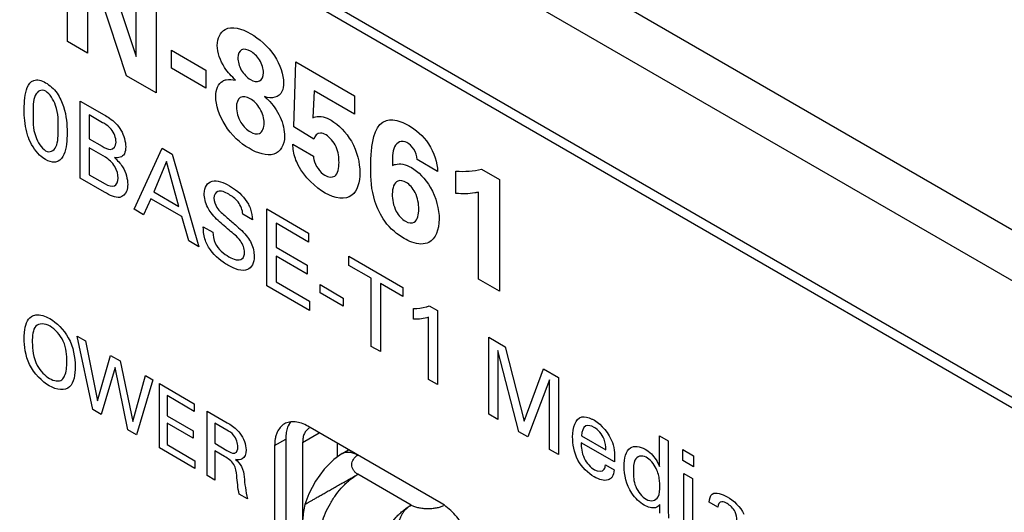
# Model space of a CAD drawing. Header units: inches. Extents: x 0 to 34, y 0 to 22.
# Tile 34 of 47: x 26.56 to 27.188, y 18.495 to 18.808. Entities that reach past the tile are written whole.
import ezdxf

# ---------------------------------------------------------------- set-up
doc = ezdxf.new("R2010")
doc.units = ezdxf.units.IN
doc.header["$LTSCALE"] = 1.87
doc.header["$MEASUREMENT"] = 0
doc.layers.get('0').update_dxf_attribs({"linetype": 'CONTINUOUS'})
doc.layers.add('02___PRT_ALL_AXES', color=7, linetype='CONTINUOUS')

msp = doc.modelspace()

# ---------------------------------------------------------------- linework, layer by layer
at = {"color": 7, "linetype": 'CONTINUOUS'}
for p, q in [((29.88339, 17.12108), (26.54595, 19.04807)), ((29.86949, 17.09673), (26.53205, 19.02372)), ((26.53205, 18.94968), (29.86949, 17.02268)), ((26.5362, 18.94052), (29.87363, 17.01353)), ((26.74078, 18.5392), (26.75138, 18.54532)), ((26.74078, 18.5392), (26.74078, 18.23547)), ((26.7627, 18.53879), (26.7627, 18.52983)), ((26.76595, 18.53212), (26.77009, 18.53452)), ((26.80989, 18.49929), (26.77595, 18.51889))]:
    msp.add_line(p, q, dxfattribs=at)
at = {"color": 40, "linetype": 'CONTINUOUS'}
for p, q in [((26.5908, 18.79445), (26.5908, 18.86826)), ((26.61061, 18.85682), (26.63456, 18.7849)), ((26.60371, 18.84825), (26.60371, 18.787)), ((26.62847, 18.7727), (26.60371, 18.84825)), ((26.63456, 18.7849), (26.63456, 18.84299)), ((26.6473, 18.83564), (26.6473, 18.76183)), ((26.60371, 18.787), (26.5908, 18.79445)), ((26.65709, 18.77741), (26.65709, 18.78894)), ((26.65709, 18.78894), (26.67902, 18.77628)), ((26.73505, 18.74016), (26.73646, 18.7815)), ((26.73646, 18.7815), (26.77386, 18.75991)), ((26.67902, 18.76475), (26.65709, 18.77741)), ((26.67902, 18.77628), (26.67902, 18.76475)), ((26.6473, 18.76183), (26.62847, 18.7727)), ((26.74813, 18.76313), (26.74734, 18.74592)), ((26.77386, 18.74827), (26.74813, 18.76313)), ((26.59905, 18.70748), (26.59905, 18.75657)), ((26.59905, 18.75657), (26.61424, 18.7478)), ((26.77386, 18.75991), (26.77386, 18.74827)), ((26.60476, 18.7477), (26.60476, 18.73253)), ((26.61324, 18.7428), (26.60476, 18.7477)), ((26.74787, 18.73234), (26.73505, 18.74016)), ((26.60476, 18.73253), (26.613, 18.72777)), ((26.60476, 18.72669), (26.60476, 18.70969)), ((26.61506, 18.72074), (26.60476, 18.72669)), ((26.63328, 18.68771), (26.65119, 18.72647)), ((26.65119, 18.72647), (26.65749, 18.72283)), ((26.73452, 18.72903), (26.7476, 18.72147)), ((26.65407, 18.71807), (26.64582, 18.69876)), ((26.6619, 18.68948), (26.65407, 18.71807)), ((26.65749, 18.72283), (26.67468, 18.6638)), ((26.82681, 18.71178), (26.81372, 18.71934)), ((26.83846, 18.6978), (26.83846, 18.71199)), ((26.85482, 18.71327), (26.86622, 18.70668)), ((26.61454, 18.69853), (26.59905, 18.70748)), ((26.60476, 18.70969), (26.61483, 18.70387)), ((26.86622, 18.70668), (26.86622, 18.63542)), ((26.64582, 18.69876), (26.6619, 18.68948)), ((26.85287, 18.64313), (26.85287, 18.69857)), ((26.64394, 18.69434), (26.63935, 18.6842)), ((26.66367, 18.68295), (26.64394, 18.69434)), ((26.63935, 18.6842), (26.63328, 18.68771)), ((26.71789, 18.63885), (26.71789, 18.68795)), ((26.71789, 18.68795), (26.74458, 18.67254)), ((26.66827, 18.66751), (26.66367, 18.68295)), ((26.70874, 18.68099), (26.70262, 18.68453)), ((26.67742, 18.67657), (26.68354, 18.67304)), ((26.72379, 18.67877), (26.72379, 18.66347)), ((26.74458, 18.66676), (26.72379, 18.67877)), ((26.67468, 18.6638), (26.66827, 18.66751)), ((26.74458, 18.67254), (26.74458, 18.66676)), ((26.72379, 18.66347), (26.74357, 18.65204)), ((26.72379, 18.65775), (26.72379, 18.64144)), ((26.74357, 18.64633), (26.72379, 18.65775)), ((26.77028, 18.65192), (26.77028, 18.6577)), ((26.77028, 18.6577), (26.80462, 18.63788)), ((26.74357, 18.65204), (26.74357, 18.64633)), ((26.78454, 18.64369), (26.77028, 18.65192)), ((26.78454, 18.60038), (26.78454, 18.64369)), ((26.86622, 18.63542), (26.85287, 18.64313)), ((26.74505, 18.62318), (26.71789, 18.63885)), ((26.72379, 18.64144), (26.74505, 18.62916)), ((26.7519, 18.63452), (26.7519, 18.63969)), ((26.7519, 18.63969), (26.76668, 18.63116)), ((26.79037, 18.64032), (26.79037, 18.59701)), ((26.80462, 18.6321), (26.79037, 18.64032)), ((26.80462, 18.63788), (26.80462, 18.6321)), ((26.76668, 18.62599), (26.7519, 18.63452)), ((26.76668, 18.63116), (26.76668, 18.62599)), ((26.74505, 18.62916), (26.74505, 18.62318)), ((26.81153, 18.61764), (26.81153, 18.62443)), ((26.82142, 18.62614), (26.82666, 18.62311)), ((26.82101, 18.57932), (26.82101, 18.61896)), ((26.82666, 18.62311), (26.82666, 18.57605)), ((26.60708, 18.56014), (26.597, 18.60693)), ((26.597, 18.60693), (26.60226, 18.60389)), ((26.85949, 18.5571), (26.85949, 18.60619)), ((26.85949, 18.60619), (26.86992, 18.60017)), ((26.60226, 18.60389), (26.60993, 18.56576)), ((26.79037, 18.59701), (26.78454, 18.60038)), ((26.86992, 18.60017), (26.88193, 18.55278)), ((26.60993, 18.56576), (26.61838, 18.59458)), ((26.61838, 18.59458), (26.62448, 18.59107)), ((26.86521, 18.59773), (26.86521, 18.5538)), ((26.87864, 18.54604), (26.86521, 18.59773)), ((26.62118, 18.58701), (26.61239, 18.55707)), ((26.62939, 18.54725), (26.62118, 18.58701)), ((26.62448, 18.59107), (26.63249, 18.55245)), ((26.88193, 18.55278), (26.89424, 18.58613)), ((26.89424, 18.58613), (26.90396, 18.58052)), ((26.63249, 18.55245), (26.64055, 18.58178)), ((26.64055, 18.58178), (26.64536, 18.57901)), ((26.82666, 18.57605), (26.82101, 18.57932)), ((26.90396, 18.58052), (26.90396, 18.53142)), ((26.64536, 18.57901), (26.63485, 18.5441)), ((26.64945, 18.53567), (26.64945, 18.57665)), ((26.64945, 18.57665), (26.67171, 18.56379)), ((26.89819, 18.57896), (26.88423, 18.54282)), ((26.89819, 18.53476), (26.89819, 18.57896)), ((26.65436, 18.56899), (26.65436, 18.55622)), ((26.67171, 18.55897), (26.65436, 18.56899)), ((26.67171, 18.56379), (26.67171, 18.55897)), ((26.61239, 18.55707), (26.60708, 18.56014)), ((26.65436, 18.55622), (26.67088, 18.54668)), ((26.67994, 18.51806), (26.67994, 18.55904)), ((26.67994, 18.55904), (26.69262, 18.55172)), ((26.86521, 18.5538), (26.85949, 18.5571)), ((26.65436, 18.55145), (26.65436, 18.53783)), ((26.67088, 18.54192), (26.65436, 18.55145)), ((26.68471, 18.55153), (26.68471, 18.53864)), ((26.69247, 18.54704), (26.68471, 18.55153)), ((26.63485, 18.5441), (26.62939, 18.54725)), ((26.67088, 18.54668), (26.67088, 18.54192)), ((26.88423, 18.54282), (26.87864, 18.54604)), ((26.91859, 18.54337), (26.93396, 18.5345)), ((26.96826, 18.52381), (26.96826, 18.54333)), ((26.96826, 18.54333), (26.97379, 18.54013)), ((26.67211, 18.52259), (26.64945, 18.53567)), ((26.65436, 18.53783), (26.67211, 18.52758)), ((26.68471, 18.53864), (26.69247, 18.53416)), ((26.93962, 18.52675), (26.91836, 18.53902)), ((26.97379, 18.54013), (26.97379, 18.49654)), ((26.68481, 18.53376), (26.68481, 18.51526)), ((26.691, 18.53019), (26.68481, 18.53376)), ((26.90396, 18.53142), (26.89819, 18.53476)), ((26.98324, 18.52761), (26.98324, 18.53461)), ((26.98324, 18.53461), (26.98989, 18.53076)), ((26.98989, 18.53076), (26.98989, 18.52376)), ((26.67211, 18.52758), (26.67211, 18.52259)), ((26.93379, 18.52488), (26.93932, 18.52168)), ((26.98989, 18.52376), (26.98324, 18.52761)), ((26.68481, 18.51526), (26.67994, 18.51806)), ((26.98383, 18.48531), (26.98383, 18.51944)), ((26.98383, 18.51944), (26.98936, 18.51625)), ((26.98936, 18.51625), (26.98936, 18.48211)), ((26.70565, 18.50322), (26.70039, 18.50626)), ((26.9685, 18.49416), (26.96838, 18.49967)), ((27.00539, 18.49788), (26.99985, 18.50108)), ((26.97379, 18.49654), (26.97403, 18.49096))]:
    msp.add_line(p, q, dxfattribs=at)
at = {"color": 7, "linetype": 'CONTINUOUS'}
msp.add_lwpolyline([(26.76596, 18.53213), (26.76067, 18.52841), (26.75448, 18.52217), (26.74898, 18.51453), (26.74467, 18.50637), (26.74224, 18.49973)], dxfattribs=at)
msp.add_arc((26.776, 18.4903), 0.03505, 164.35212, 179.98875, dxfattribs=at)
at = {"color": 40, "linetype": 'CONTINUOUS'}
for points, knots in [([(26.68635, 18.79186), (26.68635, 18.79667), (26.69104, 18.80576), (26.70189, 18.80279), (26.70766, 18.79946)], [0, 0, 0, 0, 0.419357, 1, 1, 1, 1]), ([(26.70766, 18.79946), (26.71294, 18.79641), (26.72344, 18.78775), (26.72861, 18.77319), (26.72861, 18.76807)], [0, 0, 0, 0, 0.54334, 1, 1, 1, 1]), ([(26.69802, 18.76991), (26.69555, 18.77223), (26.68953, 18.77825), (26.68635, 18.78768), (26.68635, 18.79186)], [0, 0, 0, 0, 0.416925, 1, 1, 1, 1]), ([(26.70757, 18.78828), (26.70555, 18.78945), (26.70122, 18.79038), (26.69952, 18.78639), (26.69952, 18.78404)], [0, 0, 0, 0, 0.498615, 1, 1, 1, 1]), ([(26.71579, 18.77465), (26.71579, 18.77707), (26.71394, 18.78317), (26.70957, 18.78713), (26.70757, 18.78828)], [0, 0, 0, 0, 0.511401, 1, 1, 1, 1]), ([(26.69952, 18.78404), (26.69952, 18.78173), (26.70102, 18.77585), (26.70539, 18.77147), (26.70748, 18.77026)], [0, 0, 0, 0, 0.48945, 1, 1, 1, 1]), ([(26.70748, 18.77026), (26.70955, 18.76907), (26.71403, 18.76807), (26.71579, 18.77222), (26.71579, 18.77465)], [0, 0, 0, 0, 0.495454, 1, 1, 1, 1]), ([(26.56328, 18.75111), (26.56328, 18.75622), (26.5638, 18.76397), (26.56886, 18.77103), (26.57427, 18.76979), (26.57694, 18.76825)], [0, 0, 0, 0, 0.464315, 0.719429, 1, 1, 1, 1]), ([(26.57694, 18.76825), (26.57947, 18.76679), (26.58454, 18.76237), (26.59006, 18.74994), (26.59061, 18.74159), (26.59061, 18.73642)], [0, 0, 0, 0, 0.273482, 0.51633, 1, 1, 1, 1]), ([(26.68988, 18.76929), (26.69057, 18.76967), (26.69298, 18.77064), (26.69596, 18.77027), (26.69802, 18.76991)], [0, 0, 0, 0, 0.306101, 1, 1, 1, 1]), ([(26.72861, 18.76807), (26.72861, 18.76606), (26.72747, 18.75928), (26.72109, 18.75761), (26.7165, 18.75944)], [0, 0, 0, 0, 0.272149, 1, 1, 1, 1]), ([(26.577, 18.76277), (26.57409, 18.76445), (26.5684, 18.76047), (26.56893, 18.75248), (26.56893, 18.74819)], [0, 0, 0, 0, 0.439134, 1, 1, 1, 1]), ([(26.58489, 18.73911), (26.58489, 18.74375), (26.58559, 18.75132), (26.57959, 18.76128), (26.577, 18.76277)], [0, 0, 0, 0, 0.60779, 1, 1, 1, 1]), ([(26.7066, 18.72647), (26.7012, 18.72958), (26.69041, 18.73915), (26.68538, 18.75406), (26.68538, 18.75944)], [0, 0, 0, 0, 0.536521, 1, 1, 1, 1]), ([(26.70739, 18.75807), (26.7051, 18.75939), (26.70021, 18.76006), (26.69855, 18.75534), (26.69855, 18.75266)], [0, 0, 0, 0, 0.495714, 1, 1, 1, 1]), ([(26.71623, 18.74265), (26.71623, 18.74537), (26.71444, 18.75205), (26.70959, 18.75679), (26.70739, 18.75807)], [0, 0, 0, 0, 0.516593, 1, 1, 1, 1]), ([(26.7165, 18.75944), (26.71721, 18.7588), (26.72102, 18.75539), (26.72453, 18.75048), (26.7264, 18.74638)], [0, 0, 0, 0, 0.187455, 1, 1, 1, 1]), ([(26.56593, 18.73346), (26.56556, 18.73454), (26.56368, 18.74069), (26.56328, 18.74658), (26.56328, 18.75111)], [0, 0, 0, 0, 0.175025, 1, 1, 1, 1]), ([(26.69855, 18.75266), (26.69855, 18.74976), (26.70038, 18.74288), (26.70533, 18.73813), (26.70748, 18.73688)], [0, 0, 0, 0, 0.538144, 1, 1, 1, 1]), ([(26.56893, 18.74819), (26.56893, 18.74373), (26.56843, 18.73625), (26.57427, 18.72647), (26.57688, 18.72496)], [0, 0, 0, 0, 0.596613, 1, 1, 1, 1]), ([(26.62184, 18.73042), (26.62184, 18.73289), (26.61951, 18.73947), (26.61509, 18.74173), (26.61324, 18.7428)], [0, 0, 0, 0, 0.534842, 1, 1, 1, 1]), ([(26.61424, 18.7478), (26.6154, 18.74713), (26.61914, 18.74497), (26.62309, 18.74119), (26.62496, 18.73801)], [0, 0, 0, 0, 0.3085, 1, 1, 1, 1]), ([(26.70748, 18.73688), (26.70952, 18.7357), (26.71446, 18.73473), (26.71623, 18.73962), (26.71623, 18.74265)], [0, 0, 0, 0, 0.438502, 1, 1, 1, 1]), ([(26.74734, 18.74592), (26.74789, 18.74615), (26.75104, 18.74757), (26.75553, 18.7463), (26.75901, 18.74429)], [0, 0, 0, 0, 0.173742, 1, 1, 1, 1]), ([(26.75901, 18.74429), (26.76362, 18.74163), (26.774, 18.73115), (26.77722, 18.71705), (26.77722, 18.71111)], [0, 0, 0, 0, 0.472575, 1, 1, 1, 1]), ([(26.78419, 18.71372), (26.78419, 18.71729), (26.78446, 18.72968), (26.78771, 18.74242), (26.79418, 18.74419)], [0, 0, 0, 0, 0.277409, 1, 1, 1, 1]), ([(26.79418, 18.74419), (26.79546, 18.74457), (26.79987, 18.74491), (26.805, 18.74295), (26.80842, 18.74098)], [0, 0, 0, 0, 0.318849, 1, 1, 1, 1]), ([(26.57688, 18.72496), (26.57971, 18.72333), (26.5853, 18.72711), (26.58489, 18.73489), (26.58489, 18.73911)], [0, 0, 0, 0, 0.436641, 1, 1, 1, 1]), ([(26.59061, 18.73642), (26.59061, 18.73392), (26.59039, 18.72658), (26.58816, 18.71988), (26.58495, 18.71826)], [0, 0, 0, 0, 0.330233, 1, 1, 1, 1]), ([(26.75574, 18.73495), (26.75449, 18.73567), (26.75082, 18.73711), (26.74855, 18.73447), (26.74787, 18.73234)], [0, 0, 0, 0, 0.35329, 1, 1, 1, 1]), ([(26.80842, 18.74098), (26.8128, 18.73845), (26.82248, 18.73053), (26.8267, 18.71707), (26.82681, 18.71178)], [0, 0, 0, 0, 0.491507, 1, 1, 1, 1]), ([(26.57682, 18.71935), (26.57556, 18.72008), (26.57112, 18.7233), (26.56732, 18.72938), (26.56593, 18.73346)], [0, 0, 0, 0, 0.285107, 1, 1, 1, 1]), ([(26.613, 18.72777), (26.61475, 18.72677), (26.61905, 18.72433), (26.62184, 18.72776), (26.62184, 18.73042)], [0, 0, 0, 0, 0.430672, 1, 1, 1, 1]), ([(26.72923, 18.73412), (26.72923, 18.72841), (26.72332, 18.71941), (26.71211, 18.72328), (26.7066, 18.72647)], [0, 0, 0, 0, 0.473022, 1, 1, 1, 1]), ([(26.76396, 18.71744), (26.76396, 18.72051), (26.76343, 18.72719), (26.75812, 18.73357), (26.75574, 18.73495)], [0, 0, 0, 0, 0.527633, 1, 1, 1, 1]), ([(26.80727, 18.73011), (26.80391, 18.73205), (26.79746, 18.72835), (26.79809, 18.71968), (26.79798, 18.71546)], [0, 0, 0, 0, 0.47504, 1, 1, 1, 1]), ([(26.81372, 18.71934), (26.81362, 18.72138), (26.81233, 18.7262), (26.80879, 18.72923), (26.80727, 18.73011)], [0, 0, 0, 0, 0.529861, 1, 1, 1, 1]), ([(26.62796, 18.7275), (26.62796, 18.7258), (26.62737, 18.72106), (26.62335, 18.72019), (26.62077, 18.72057)], [0, 0, 0, 0, 0.349513, 1, 1, 1, 1]), ([(26.73797, 18.71571), (26.73726, 18.7171), (26.73527, 18.72165), (26.73461, 18.7262), (26.73452, 18.72903)], [0, 0, 0, 0, 0.315481, 1, 1, 1, 1]), ([(26.58495, 18.71826), (26.58428, 18.71792), (26.58188, 18.71727), (26.57885, 18.71818), (26.57682, 18.71935)], [0, 0, 0, 0, 0.312396, 1, 1, 1, 1]), ([(26.62319, 18.70754), (26.62319, 18.70973), (26.62162, 18.71564), (26.61718, 18.71951), (26.61506, 18.72074)], [0, 0, 0, 0, 0.471732, 1, 1, 1, 1]), ([(26.62077, 18.72057), (26.62262, 18.7189), (26.62738, 18.71406), (26.62926, 18.70679), (26.62926, 18.70343)], [0, 0, 0, 0, 0.396905, 1, 1, 1, 1]), ([(26.7476, 18.72147), (26.74757, 18.72084), (26.74811, 18.7165), (26.75194, 18.71101), (26.75485, 18.70932)], [0, 0, 0, 0, 0.161813, 1, 1, 1, 1]), ([(26.75485, 18.70932), (26.75716, 18.70799), (26.76287, 18.7075), (26.76396, 18.71387), (26.76396, 18.71744)], [0, 0, 0, 0, 0.427287, 1, 1, 1, 1]), ([(26.77722, 18.71111), (26.77722, 18.70497), (26.7739, 18.69264), (26.76135, 18.69444), (26.75521, 18.69799)], [0, 0, 0, 0, 0.464146, 1, 1, 1, 1]), ([(26.8055, 18.66906), (26.80125, 18.67151), (26.79308, 18.67813), (26.78468, 18.69604), (26.78419, 18.70719), (26.78419, 18.71372)], [0, 0, 0, 0, 0.320155, 0.574245, 1, 1, 1, 1]), ([(26.79798, 18.71546), (26.7986, 18.71576), (26.80189, 18.71725), (26.80652, 18.71625), (26.8101, 18.71418)], [0, 0, 0, 0, 0.190157, 1, 1, 1, 1]), ([(26.8101, 18.71418), (26.81441, 18.71169), (26.82459, 18.70151), (26.82778, 18.68751), (26.82778, 18.68141)], [0, 0, 0, 0, 0.449858, 1, 1, 1, 1]), ([(26.61483, 18.70387), (26.6169, 18.70268), (26.62137, 18.70118), (26.62319, 18.70522), (26.62319, 18.70754)], [0, 0, 0, 0, 0.507357, 1, 1, 1, 1]), ([(26.67801, 18.69759), (26.67801, 18.70172), (26.68243, 18.70798), (26.69037, 18.70479), (26.6942, 18.70258)], [0, 0, 0, 0, 0.483188, 1, 1, 1, 1]), ([(26.80682, 18.70474), (26.80495, 18.70582), (26.79961, 18.70682), (26.7979, 18.70108), (26.7979, 18.69733)], [0, 0, 0, 0, 0.365779, 1, 1, 1, 1]), ([(26.81478, 18.68789), (26.81478, 18.69105), (26.81389, 18.69767), (26.80892, 18.70353), (26.80682, 18.70474)], [0, 0, 0, 0, 0.566279, 1, 1, 1, 1]), ([(26.62926, 18.70343), (26.62926, 18.70194), (26.62872, 18.69789), (26.62618, 18.69563), (26.62414, 18.69523)], [0, 0, 0, 0, 0.342916, 1, 1, 1, 1]), ([(26.69367, 18.69718), (26.69128, 18.69856), (26.68656, 18.70062), (26.68425, 18.69683), (26.68425, 18.69466)], [0, 0, 0, 0, 0.560185, 1, 1, 1, 1]), ([(26.6942, 18.70258), (26.69506, 18.70209), (26.69928, 18.69942), (26.70385, 18.69508), (26.70616, 18.69085)], [0, 0, 0, 0, 0.20184, 1, 1, 1, 1]), ([(26.85287, 18.69857), (26.8521, 18.69834), (26.84758, 18.69737), (26.84264, 18.69736), (26.83846, 18.6978)], [0, 0, 0, 0, 0.177154, 1, 1, 1, 1]), ([(26.68242, 18.68538), (26.68163, 18.68646), (26.67912, 18.69035), (26.67801, 18.69495), (26.67801, 18.69759)], [0, 0, 0, 0, 0.295823, 1, 1, 1, 1]), ([(26.68425, 18.69466), (26.68425, 18.69292), (26.68604, 18.68756), (26.6899, 18.68467), (26.6919, 18.68296)], [0, 0, 0, 0, 0.4221, 1, 1, 1, 1]), ([(26.70262, 18.68453), (26.70251, 18.68691), (26.70009, 18.69317), (26.69569, 18.69601), (26.69367, 18.69718)], [0, 0, 0, 0, 0.498874, 1, 1, 1, 1]), ([(26.7979, 18.69733), (26.7979, 18.69401), (26.7989, 18.68695), (26.80418, 18.68125), (26.8063, 18.68003)], [0, 0, 0, 0, 0.576005, 1, 1, 1, 1]), ([(26.70616, 18.69085), (26.7067, 18.68985), (26.70824, 18.68647), (26.70863, 18.68314), (26.70874, 18.68099)], [0, 0, 0, 0, 0.308401, 1, 1, 1, 1]), ([(26.8063, 18.68003), (26.80835, 18.67885), (26.8137, 18.67834), (26.81478, 18.68438), (26.81478, 18.68789)], [0, 0, 0, 0, 0.402538, 1, 1, 1, 1]), ([(26.69397, 18.67436), (26.69255, 18.67558), (26.68865, 18.67897), (26.68458, 18.68245), (26.68242, 18.68538)], [0, 0, 0, 0, 0.358533, 1, 1, 1, 1]), ([(26.6919, 18.68296), (26.69393, 18.6812), (26.69856, 18.67715), (26.70335, 18.67294), (26.70562, 18.66988)], [0, 0, 0, 0, 0.433536, 1, 1, 1, 1]), ([(26.67989, 18.66522), (26.67933, 18.66638), (26.67775, 18.67033), (26.67742, 18.67414), (26.67742, 18.67657)], [0, 0, 0, 0, 0.303737, 1, 1, 1, 1]), ([(26.70374, 18.66042), (26.70374, 18.66254), (26.701, 18.66918), (26.69639, 18.67227), (26.69397, 18.67436)], [0, 0, 0, 0, 0.423796, 1, 1, 1, 1]), ([(26.68354, 18.67304), (26.68361, 18.67087), (26.68456, 18.66401), (26.69069, 18.65918), (26.69379, 18.6574)], [0, 0, 0, 0, 0.373075, 1, 1, 1, 1]), ([(26.70562, 18.66988), (26.70651, 18.66869), (26.70898, 18.66468), (26.70987, 18.66017), (26.70987, 18.65763)], [0, 0, 0, 0, 0.325336, 1, 1, 1, 1]), ([(26.82124, 18.6666), (26.81827, 18.66512), (26.81277, 18.66522), (26.8071, 18.66813), (26.8055, 18.66906)], [0, 0, 0, 0, 0.717158, 1, 1, 1, 1]), ([(26.69308, 18.65202), (26.6921, 18.65259), (26.68742, 18.65553), (26.6822, 18.66047), (26.67989, 18.66522)], [0, 0, 0, 0, 0.208286, 1, 1, 1, 1]), ([(26.70987, 18.65763), (26.70987, 18.65363), (26.70609, 18.6463), (26.69743, 18.64951), (26.69308, 18.65202)], [0, 0, 0, 0, 0.443309, 1, 1, 1, 1]), ([(26.69379, 18.6574), (26.69673, 18.6557), (26.70206, 18.65396), (26.70374, 18.65854), (26.70374, 18.66042)], [0, 0, 0, 0, 0.643444, 1, 1, 1, 1]), ([(26.81153, 18.62443), (26.81428, 18.62451), (26.81766, 18.62492), (26.82078, 18.62588), (26.82142, 18.62614)], [0, 0, 0, 0, 0.787597, 1, 1, 1, 1]), ([(26.56327, 18.60564), (26.56327, 18.60692), (26.56348, 18.61253), (26.56518, 18.61758), (26.56784, 18.61934)], [0, 0, 0, 0, 0.221689, 1, 1, 1, 1]), ([(26.56784, 18.61934), (26.5687, 18.61992), (26.57208, 18.62121), (26.57661, 18.61978), (26.57968, 18.61801)], [0, 0, 0, 0, 0.292991, 1, 1, 1, 1]), ([(26.57968, 18.61801), (26.58388, 18.61559), (26.59376, 18.60596), (26.59571, 18.59311), (26.59571, 18.58759)], [0, 0, 0, 0, 0.467347, 1, 1, 1, 1]), ([(26.57973, 18.61321), (26.57637, 18.61515), (26.56896, 18.6153), (26.56843, 18.60694), (26.56843, 18.603)], [0, 0, 0, 0, 0.496527, 1, 1, 1, 1]), ([(26.5905, 18.59065), (26.5905, 18.59464), (26.59005, 18.60344), (26.58285, 18.61141), (26.57973, 18.61321)], [0, 0, 0, 0, 0.525857, 1, 1, 1, 1]), ([(26.57929, 18.57522), (26.57472, 18.57786), (26.56467, 18.58812), (26.56327, 18.60053), (26.56327, 18.60564)], [0, 0, 0, 0, 0.507894, 1, 1, 1, 1]), ([(26.59571, 18.58759), (26.59571, 18.58241), (26.59428, 18.57143), (26.58403, 18.57248), (26.57929, 18.57522)], [0, 0, 0, 0, 0.485866, 1, 1, 1, 1]), ([(26.5873, 18.57916), (26.58803, 18.57976), (26.59001, 18.58278), (26.5905, 18.5873), (26.5905, 18.59065)], [0, 0, 0, 0, 0.282109, 1, 1, 1, 1]), ([(26.91871, 18.55541), (26.92057, 18.55585), (26.92346, 18.55508), (26.92625, 18.55357), (26.92678, 18.55327)], [0, 0, 0, 0, 0.81162, 1, 1, 1, 1]), ([(26.69262, 18.55172), (26.69318, 18.5514), (26.69595, 18.54977), (26.69891, 18.54755), (26.70078, 18.54508)], [0, 0, 0, 0, 0.200282, 1, 1, 1, 1]), ([(26.92666, 18.54878), (26.92477, 18.54987), (26.92013, 18.55087), (26.91864, 18.54617), (26.91859, 18.54337)], [0, 0, 0, 0, 0.435728, 1, 1, 1, 1]), ([(26.93396, 18.5345), (26.934, 18.5366), (26.93371, 18.54205), (26.92901, 18.54742), (26.92666, 18.54878)], [0, 0, 0, 0, 0.439112, 1, 1, 1, 1]), ([(26.92678, 18.55327), (26.93116, 18.55074), (26.93999, 18.54027), (26.9397, 18.53062), (26.93962, 18.52675)], [0, 0, 0, 0, 0.56326, 1, 1, 1, 1]), ([(26.69955, 18.53631), (26.69955, 18.53853), (26.69758, 18.54407), (26.69392, 18.54621), (26.69247, 18.54704)], [0, 0, 0, 0, 0.570582, 1, 1, 1, 1]), ([(26.9266, 18.51733), (26.9229, 18.51947), (26.91441, 18.52749), (26.91288, 18.53827), (26.91288, 18.54273)], [0, 0, 0, 0, 0.489712, 1, 1, 1, 1]), ([(26.69715, 18.53237), (26.69738, 18.53239), (26.69883, 18.53274), (26.69955, 18.53458), (26.69955, 18.53631)], [0, 0, 0, 0, 0.153582, 1, 1, 1, 1]), ([(26.91836, 18.53902), (26.91831, 18.53602), (26.91893, 18.52914), (26.92443, 18.52321), (26.92684, 18.52182)], [0, 0, 0, 0, 0.521117, 1, 1, 1, 1]), ([(26.9457, 18.52398), (26.9457, 18.52896), (26.94754, 18.53782), (26.95572, 18.53683), (26.95907, 18.53489)], [0, 0, 0, 0, 0.562819, 1, 1, 1, 1]), ([(26.69877, 18.51804), (26.69856, 18.52029), (26.69778, 18.52607), (26.69302, 18.52902), (26.691, 18.53019)], [0, 0, 0, 0, 0.479597, 1, 1, 1, 1]), ([(26.95972, 18.52976), (26.95679, 18.53145), (26.95167, 18.52948), (26.95159, 18.52338), (26.95159, 18.52078)], [0, 0, 0, 0, 0.565873, 1, 1, 1, 1]), ([(26.95907, 18.53489), (26.96043, 18.53411), (26.9641, 18.53154), (26.96714, 18.52672), (26.96826, 18.52381)], [0, 0, 0, 0, 0.374567, 1, 1, 1, 1]), ([(26.69803, 18.5284), (26.69943, 18.52717), (26.70259, 18.52373), (26.70325, 18.51941), (26.70344, 18.51739)], [0, 0, 0, 0, 0.463461, 1, 1, 1, 1]), ([(26.92684, 18.52182), (26.92918, 18.52046), (26.93295, 18.52042), (26.93368, 18.52384), (26.93379, 18.52488)], [0, 0, 0, 0, 0.711402, 1, 1, 1, 1]), ([(26.95843, 18.49929), (26.95567, 18.50089), (26.94802, 18.50797), (26.9457, 18.51886), (26.9457, 18.52398)], [0, 0, 0, 0, 0.383657, 1, 1, 1, 1]), ([(26.93679, 18.516), (26.9364, 18.51571), (26.93371, 18.5143), (26.9297, 18.51554), (26.9266, 18.51733)], [0, 0, 0, 0, 0.161937, 1, 1, 1, 1]), ([(26.93932, 18.52168), (26.93914, 18.52001), (26.93865, 18.51765), (26.93728, 18.51633), (26.93679, 18.516)], [0, 0, 0, 0, 0.683737, 1, 1, 1, 1]), ([(26.95159, 18.52078), (26.95159, 18.51779), (26.95176, 18.51125), (26.9572, 18.50449), (26.95972, 18.50304)], [0, 0, 0, 0, 0.506754, 1, 1, 1, 1]), ([(26.96843, 18.51174), (26.96843, 18.51285), (26.96831, 18.51623), (26.96738, 18.52012), (26.9662, 18.52255)], [0, 0, 0, 0, 0.333982, 1, 1, 1, 1]), ([(26.95972, 18.50304), (26.96278, 18.50127), (26.96834, 18.50268), (26.96843, 18.50909), (26.96843, 18.51174)], [0, 0, 0, 0, 0.570629, 1, 1, 1, 1]), ([(27.01134, 18.50023), (27.01022, 18.50087), (27.00723, 18.50235), (27.00548, 18.49981), (27.00539, 18.49788)], [0, 0, 0, 0, 0.394271, 1, 1, 1, 1]), ([(27.01752, 18.48686), (27.01752, 18.48778), (27.01753, 18.49028), (27.01737, 18.49322), (27.01646, 18.49502)], [0, 0, 0, 0, 0.356871, 1, 1, 1, 1])]:
    msp.add_open_spline(points, degree=3, knots=knots, dxfattribs=at)
for points in [[(26.68538, 18.75944), (26.68538, 18.76394), (26.68708, 18.76779), (26.68988, 18.76929)], [(26.7264, 18.74638), (26.72825, 18.74228), (26.72923, 18.73783), (26.72923, 18.73412)], [(26.62496, 18.73801), (26.62691, 18.73469), (26.62796, 18.73065), (26.62796, 18.7275)], [(26.75521, 18.69799), (26.74904, 18.70155), (26.74194, 18.70796), (26.73797, 18.71571)], [(26.83846, 18.71199), (26.84422, 18.71153), (26.84974, 18.71195), (26.85482, 18.71327)], [(26.62414, 18.69523), (26.62141, 18.69473), (26.6178, 18.69665), (26.61454, 18.69853)], [(26.82778, 18.68141), (26.82778, 18.67472), (26.82549, 18.66869), (26.82124, 18.6666)], [(26.82101, 18.61896), (26.81816, 18.61785), (26.8149, 18.61751), (26.81153, 18.61764)], [(26.56843, 18.603), (26.56843, 18.59852), (26.56914, 18.59314), (26.57157, 18.58824)], [(26.57157, 18.58824), (26.57335, 18.58467), (26.5766, 18.58159), (26.57944, 18.57996)], [(26.57944, 18.57996), (26.58227, 18.57832), (26.58548, 18.57771), (26.5873, 18.57916)], [(26.91288, 18.54273), (26.91288, 18.54852), (26.91459, 18.55447), (26.91871, 18.55541)], [(26.70078, 18.54508), (26.70311, 18.54205), (26.70472, 18.53763), (26.70472, 18.53446)], [(26.69247, 18.53416), (26.69405, 18.53325), (26.69579, 18.53223), (26.69715, 18.53237)], [(26.70472, 18.53446), (26.70472, 18.53186), (26.70381, 18.52957), (26.70221, 18.52865)], [(26.9662, 18.52255), (26.96475, 18.52557), (26.9621, 18.52838), (26.95972, 18.52976)], [(26.70221, 18.52865), (26.70108, 18.528), (26.69957, 18.52799), (26.69803, 18.5284)], [(26.70039, 18.50626), (26.69939, 18.51032), (26.69917, 18.51417), (26.69877, 18.51804)], [(26.70344, 18.51739), (26.70388, 18.51278), (26.70439, 18.50808), (26.70565, 18.50322)], [(26.99985, 18.50108), (27.00008, 18.50323), (27.00063, 18.50535), (27.00191, 18.50635)], [(27.00191, 18.50635), (27.00416, 18.50792), (27.0081, 18.50644), (27.01146, 18.50451)], [(27.01146, 18.50451), (27.01524, 18.50232), (27.02017, 18.49831), (27.02194, 18.49343)], [(26.96573, 18.4976), (26.96363, 18.49715), (26.96097, 18.49783), (26.95843, 18.49929)], [(26.96838, 18.49967), (26.9677, 18.49869), (26.96685, 18.49784), (26.96573, 18.4976)], [(27.01646, 18.49502), (27.01536, 18.49734), (27.01316, 18.49917), (27.01134, 18.50023)]]:
    msp.add_open_spline(points, degree=3, dxfattribs=at)
at = {"color": 7, "linetype": 'CONTINUOUS'}
for points, knots in [([(26.74492, 18.54835), (26.74426, 18.54797), (26.74303, 18.54693), (26.74219, 18.54557), (26.74185, 18.54482)], [0, 0, 0, 0, 0.482689, 1, 1, 1, 1]), ([(26.74185, 18.54482), (26.74148, 18.544), (26.74093, 18.54213), (26.74078, 18.54021), (26.74078, 18.5392)], [0, 0, 0, 0, 0.473343, 1, 1, 1, 1]), ([(26.76596, 18.53213), (26.76629, 18.53232), (26.76699, 18.53264), (26.76811, 18.53295), (26.76931, 18.53309), (26.77057, 18.53304), (26.77188, 18.53282), (26.77373, 18.53228), (26.77508, 18.53164), (26.77595, 18.53113)], [0, 0, 0, 0, 0.108035, 0.218122, 0.332111, 0.451519, 0.577493, 0.710758, 1, 1, 1, 1]), ([(26.77595, 18.51889), (26.77536, 18.51924), (26.77428, 18.52004), (26.77307, 18.52157), (26.77233, 18.52325), (26.77208, 18.52502), (26.77232, 18.52679), (26.77305, 18.52847), (26.77427, 18.52999), (26.77535, 18.53079), (26.77595, 18.53113)], [0, 0, 0, 0, 0.13795, 0.264651, 0.384246, 0.500322, 0.616203, 0.735346, 0.861724, 1, 1, 1, 1]), ([(26.74224, 18.49973), (26.74225, 18.49973), (26.74225, 18.49974), (26.74227, 18.49976), (26.74231, 18.49979), (26.74237, 18.49983), (26.74246, 18.49988), (26.74257, 18.49994), (26.74271, 18.50002), (26.74287, 18.5001), (26.74313, 18.50025), (26.74351, 18.50046), (26.74405, 18.50078), (26.74467, 18.50115), (26.74539, 18.50158), (26.74618, 18.50205), (26.74741, 18.50275), (26.74873, 18.50349), (26.75014, 18.50429), (26.75172, 18.50521), (26.75336, 18.50617), (26.75508, 18.50716), (26.75691, 18.50818), (26.75878, 18.50922), (26.76068, 18.51029), (26.76261, 18.51138), (26.76503, 18.51275), (26.7679, 18.51437), (26.77071, 18.51595), (26.77338, 18.51744), (26.77512, 18.51841), (26.77595, 18.51889)], [0, 0, 0, 0, 0.000283, 0.000716, 0.002053, 0.004026, 0.00664, 0.009916, 0.013872, 0.018526, 0.023896, 0.036854, 0.052853, 0.071748, 0.09329, 0.117233, 0.143372, 0.202055, 0.234555, 0.269069, 0.343178, 0.382259, 0.422397, 0.505295, 0.547785, 0.590742, 0.677161, 0.762792, 0.846157, 0.925825, 1, 1, 1, 1]), ([(26.7512, 18.47602), (26.7512, 18.47698), (26.75129, 18.47893), (26.75165, 18.48191), (26.75224, 18.48497), (26.75335, 18.48916), (26.75528, 18.49441), (26.75834, 18.50048), (26.76206, 18.50616), (26.76564, 18.51045), (26.76872, 18.51351), (26.77107, 18.51555), (26.77347, 18.51735), (26.77512, 18.51841), (26.77595, 18.51889)], [0, 0, 0, 0, 0.055807, 0.11419, 0.174827, 0.237405, 0.367007, 0.499992, 0.632978, 0.762582, 0.825162, 0.885803, 0.94419, 1, 1, 1, 1]), ([(26.78515, 18.45642), (26.78515, 18.45738), (26.78523, 18.45934), (26.78559, 18.46232), (26.78618, 18.46537), (26.78729, 18.46957), (26.78922, 18.47481), (26.79228, 18.48088), (26.79601, 18.48656), (26.79958, 18.49086), (26.80266, 18.49391), (26.80501, 18.49596), (26.80741, 18.49776), (26.80907, 18.49881), (26.80989, 18.49929)], [0, 0, 0, 0, 0.055808, 0.114192, 0.17483, 0.237408, 0.367009, 0.499994, 0.632979, 0.762583, 0.825163, 0.885803, 0.94419, 1, 1, 1, 1]), ([(26.80989, 18.49929), (26.80934, 18.49895), (26.80827, 18.4982), (26.80679, 18.49691), (26.80544, 18.49544), (26.80426, 18.4938), (26.80326, 18.49201), (26.80215, 18.48942), (26.80144, 18.48661), (26.80118, 18.4837), (26.80119, 18.48183), (26.80128, 18.48031), (26.80142, 18.47877), (26.80171, 18.47683), (26.80215, 18.47492), (26.80262, 18.47341), (26.80317, 18.47191), (26.80397, 18.47007), (26.80511, 18.46795), (26.80639, 18.4659), (26.80757, 18.46429), (26.8086, 18.46306), (26.80967, 18.4619), (26.8111, 18.46055), (26.81263, 18.45933), (26.81389, 18.45844), (26.81516, 18.4576), (26.81679, 18.45667), (26.8188, 18.45574), (26.82086, 18.45504), (26.82361, 18.45442), (26.82704, 18.45418), (26.8304, 18.45468), (26.8329, 18.45553), (26.83408, 18.4561), (26.83464, 18.45642)], [0, 0, 0, 0, 0.027732, 0.055797, 0.08418, 0.112948, 0.14221, 0.172053, 0.233401, 0.264987, 0.29723, 0.313601, 0.330121, 0.363515, 0.397254, 0.414233, 0.431281, 0.465568, 0.500029, 0.534486, 0.568769, 0.585818, 0.6028, 0.63654, 0.669925, 0.68644, 0.702809, 0.735061, 0.766668, 0.797678, 0.828102, 0.887069, 0.944056, 0.97211, 1, 1, 1, 1]), ([(26.80989, 18.49929), (26.81023, 18.49911), (26.81093, 18.49877), (26.81207, 18.49835), (26.81329, 18.49799), (26.81506, 18.49758), (26.8174, 18.49724), (26.82029, 18.49708), (26.82318, 18.49718), (26.82553, 18.49747), (26.82731, 18.49784), (26.82855, 18.49818), (26.8297, 18.49859), (26.83041, 18.49892), (26.83075, 18.49909)], [0, 0, 0, 0, 0.052864, 0.109331, 0.169059, 0.231605, 0.363058, 0.499288, 0.635573, 0.767216, 0.829931, 0.889894, 0.946688, 1, 1, 1, 1])]:
    msp.add_open_spline(points, degree=3, knots=knots, dxfattribs=at)
at = {"layer": '02___PRT_ALL_AXES', "color": 7, "linetype": 'CONTINUOUS'}
for p, q in [((26.73304, 18.55223), (26.73161, 18.54978)), ((26.82899, 18.50051), (26.74413, 18.5495)), ((26.72453, 18.5457), (26.72355, 18.54282)), ((26.73035, 18.54559), (26.73003, 18.5428)), ((26.72292, 18.53726), (26.72999, 18.54134)), ((26.72292, 18.53726), (26.72292, 18.23353)), ((26.72999, 18.54134), (26.72999, 18.23761))]:
    msp.add_line(p, q, dxfattribs=at)
msp.add_arc((26.7564, 18.54136), 0.02641, 176.87227, 180.02945, dxfattribs=at)
for points, knots in [([(26.72913, 18.55099), (26.72814, 18.55042), (26.72629, 18.54886), (26.72504, 18.54682), (26.72453, 18.5457)], [0, 0, 0, 0, 0.482689, 1, 1, 1, 1]), ([(26.73602, 18.55233), (26.7348, 18.55245), (26.73239, 18.55239), (26.73012, 18.55156), (26.72913, 18.55099)], [0, 0, 0, 0, 0.517319, 1, 1, 1, 1]), ([(26.73161, 18.54978), (26.73146, 18.54946), (26.73091, 18.54811), (26.73054, 18.54669), (26.73035, 18.54559)], [0, 0, 0, 0, 0.239118, 1, 1, 1, 1]), ([(26.74413, 18.5495), (26.74282, 18.55026), (26.7402, 18.5515), (26.73737, 18.55219), (26.73602, 18.55233)], [0, 0, 0, 0, 0.526656, 1, 1, 1, 1]), ([(26.72355, 18.54282), (26.72345, 18.54239), (26.72306, 18.54056), (26.72292, 18.53868), (26.72292, 18.53726)], [0, 0, 0, 0, 0.238361, 1, 1, 1, 1]), ([(26.84399, 18.48468), (26.84301, 18.48637), (26.84089, 18.4896), (26.83725, 18.49397), (26.8333, 18.49766), (26.83044, 18.49967), (26.82899, 18.50051)], [0, 0, 0, 0, 0.265909, 0.525354, 0.772096, 1, 1, 1, 1])]:
    msp.add_open_spline(points, degree=3, knots=knots, dxfattribs=at)

doc.saveas('drawing.dxf')
